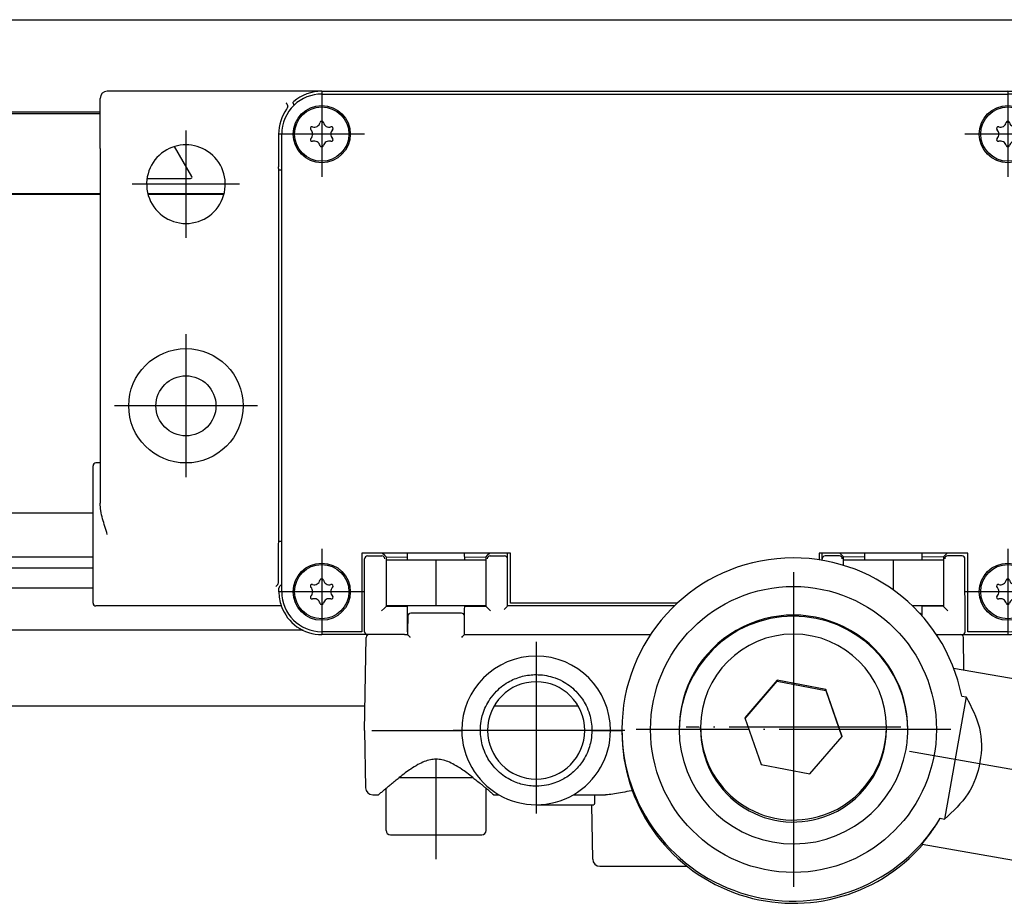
# Model space of a CAD drawing. Header units: millimetres. Extents: x -235 to 1349, y -109 to 485.
# Tile 30 of 38: x 1033 to 1101, y 155 to 217. Entities that reach past the tile are written whole.
import ezdxf

# ---------------------------------------------------------------- set-up
doc = ezdxf.new("R2010")
doc.units = ezdxf.units.MM
doc.linetypes.add('DOT_CENTER', pattern=[14, 12, -1, 0, -1])
doc.layers.add('1', color=7, linetype='Continuous')

# ---------------------------------------------------------------- blocks, each defined once
blk = doc.blocks.new('IO__9', base_point=(1017.734, 204.506))
at = {"color": 7, "linetype": 'Continuous'}
for p, q in [((1017.734, 204.506), (1017.734, 210.256)), ((1017.953, 210.181), (1038.231, 210.181)), ((1044.644, 205.777), (1043.438, 207.865)), ((1041.509, 205.627), (1044.557, 205.627)), ((1017.953, 204.581), (1038.231, 204.581)), ((1041.558, 204.581), (1046.903, 204.581))]:
    blk.add_line(p, q, dxfattribs=at)
for centre, radius, start, end in [((1017.955, 209.98), 0.202, 90.49615, 178.504), ((1044.557, 205.727), 0.1, 270, 30), ((1017.955, 204.783), 0.202, 181.496, 269.50385)]:
    blk.add_arc(centre, radius, start, end, dxfattribs=at)
blk = doc.blocks.new('SCALE_BODY_170__10', base_point=(857.731, 168.731))
at = {"color": 7, "linetype": 'Continuous'}
for p, q in [((857.731, 216.731), (1127.731, 216.731)), ((1038.231, 210.256), (933.731, 210.256)), ((1038.231, 204.506), (933.731, 204.506)), ((1046.883, 204.506), (1041.578, 204.506)), ((1037.731, 182.231), (933.731, 182.231)), ((1037.731, 179.139), (933.731, 179.139)), ((933.731, 178.391), (1037.731, 178.391)), ((1037.731, 176.973), (933.731, 176.973)), ((1052.423, 174.031), (933.731, 174.031)), ((1056.76, 168.731), (930.786, 168.731)), ((1071.675, 168.731), (1065.786, 168.731))]:
    blk.add_line(p, q, dxfattribs=at)
blk = doc.blocks.new('SCALE_PB_170__12', base_point=(835.731, 168.731))
for name, p in [('SCALE_BODY_170__10', (857.731, 168.731)), ('IO__9', (1017.734, 204.506))]:
    blk.add_blockref(name, p)
blk = doc.blocks.new('READING_HEAD_BODY__13', base_point=(1037.731, 173.731))
at = {"color": 7, "linetype": 'Continuous'}
for p, q in [((1053.731, 211.731), (1038.731, 211.731)), ((1053.731, 211.731), (1101.731, 211.731)), ((1053.731, 211.531), (1101.731, 211.531)), ((1101.731, 211.731), (1116.731, 211.731)), ((1038.231, 207.731), (1038.231, 211.231)), ((1117.231, 207.731), (1117.231, 211.231)), ((1050.717, 208.731), (1050.717, 206.442)), ((1050.931, 206.242), (1050.931, 208.731)), ((1104.531, 208.731), (1104.531, 206.242)), ((1104.745, 208.731), (1104.745, 206.442)), ((1038.231, 207.731), (1038.231, 185.731)), ((1117.231, 207.731), (1117.231, 185.731)), ((1050.731, 206.231), (1050.72, 206.242)), ((1050.731, 206.231), (1050.931, 206.231)), ((1050.731, 180.231), (1050.731, 206.231)), ((1050.931, 206.231), (1050.931, 206.242)), ((1050.931, 180.231), (1050.931, 206.231)), ((1104.531, 206.242), (1104.531, 206.231)), ((1104.531, 206.231), (1104.531, 180.231)), ((1104.731, 206.231), (1104.531, 206.231)), ((1104.731, 206.231), (1104.741, 206.242)), ((1104.731, 180.231), (1104.731, 206.231)), ((1037.731, 175.931), (1037.731, 185.531)), ((1038.231, 185.731), (1037.931, 185.731)), ((1038.231, 185.731), (1038.231, 182.911)), ((1117.231, 185.731), (1117.531, 185.731)), ((1117.231, 185.731), (1117.231, 182.911)), ((1117.731, 183.981), (1117.731, 185.531)), ((1118.731, 185.231), (1122.231, 185.231)), ((1118.731, 185.231), (1118.731, 183.981)), ((1122.231, 185.231), (1122.231, 183.56)), ((1117.731, 177.481), (1117.731, 183.981)), ((1118.731, 183.981), (1117.731, 183.981)), ((1118.731, 183.981), (1118.731, 177.481)), ((1119.731, 183.56), (1119.731, 177.903)), ((1119.731, 183.56), (1122.231, 183.56)), ((1122.231, 183.56), (1122.231, 177.903)), ((1140.731, 183.872), (1140.731, 179.782)), ((1122.231, 182.731), (1130.331, 182.731)), ((1050.717, 177.443), (1050.717, 180.021)), ((1050.72, 180.221), (1050.731, 180.231)), ((1050.931, 180.231), (1050.731, 180.231)), ((1050.931, 180.221), (1050.931, 180.231)), ((1050.931, 177.246), (1050.931, 180.221)), ((1104.531, 180.231), (1104.531, 180.221)), ((1104.531, 180.231), (1104.731, 180.231)), ((1104.531, 180.221), (1104.531, 177.246)), ((1104.741, 180.221), (1104.731, 180.231)), ((1104.745, 177.443), (1104.745, 180.021)), ((1056.531, 179.431), (1056.531, 173.931)), ((1057.966, 179.431), (1056.531, 179.431)), ((1056.931, 179.231), (1057.946, 179.231)), ((1059.481, 179.431), (1057.966, 179.431)), ((1058.146, 179.251), (1057.966, 179.431)), ((1058.146, 179.251), (1058.231, 179.167)), ((1058.231, 179.167), (1058.231, 178.931)), ((1058.231, 179.167), (1059.731, 179.151)), ((1059.621, 179.431), (1059.481, 179.431)), ((1059.68, 179.431), (1059.621, 179.431)), ((1059.731, 179.431), (1059.68, 179.431)), ((1059.731, 179.401), (1059.731, 179.431)), ((1063.73, 179.431), (1059.731, 179.431)), ((1063.781, 179.431), (1063.73, 179.431)), ((1063.73, 179.401), (1063.73, 179.431)), ((1063.731, 179.151), (1065.231, 179.167)), ((1063.84, 179.431), (1063.781, 179.431)), ((1063.98, 179.431), (1063.84, 179.431)), ((1065.495, 179.431), (1063.98, 179.431)), ((1065.231, 179.167), (1065.315, 179.251)), ((1065.231, 178.931), (1065.231, 179.167)), ((1065.495, 179.431), (1065.315, 179.251)), ((1066.72, 179.431), (1065.495, 179.431)), ((1065.515, 179.231), (1066.52, 179.231)), ((1066.731, 179.431), (1066.72, 179.431)), ((1066.731, 175.731), (1066.731, 179.431)), ((1066.931, 179.431), (1066.731, 179.431)), ((1066.931, 175.931), (1066.931, 179.431)), ((1088.731, 179.431), (1088.531, 179.431)), ((1088.531, 179.431), (1088.531, 178.96)), ((1088.741, 179.431), (1088.731, 179.431)), ((1088.731, 178.928), (1088.731, 179.431)), ((1089.966, 179.431), (1088.741, 179.431)), ((1089.946, 179.231), (1088.941, 179.231)), ((1091.481, 179.431), (1089.966, 179.431)), ((1089.966, 179.431), (1090.146, 179.251)), ((1090.231, 179.167), (1090.146, 179.251)), ((1090.231, 178.931), (1090.231, 179.167)), ((1091.731, 179.151), (1090.231, 179.167)), ((1091.621, 179.431), (1091.481, 179.431)), ((1091.68, 179.431), (1091.621, 179.431)), ((1091.731, 179.431), (1091.68, 179.431)), ((1091.731, 179.401), (1091.731, 179.431)), ((1095.73, 179.431), (1091.731, 179.431)), ((1095.781, 179.431), (1095.73, 179.431)), ((1095.73, 179.401), (1095.73, 179.431)), ((1097.231, 179.167), (1095.731, 179.151)), ((1095.84, 179.431), (1095.781, 179.431)), ((1095.98, 179.431), (1095.84, 179.431)), ((1097.495, 179.431), (1095.98, 179.431)), ((1097.315, 179.251), (1097.231, 179.167)), ((1097.231, 179.167), (1097.231, 178.931)), ((1097.315, 179.251), (1097.495, 179.431)), ((1098.931, 179.431), (1097.495, 179.431)), ((1098.531, 179.231), (1097.515, 179.231)), ((1098.931, 173.931), (1098.931, 179.431)), ((1056.727, 173.931), (1056.731, 179.031)), ((1058.231, 178.931), (1058.231, 175.731)), ((1061.731, 175.731), (1061.731, 178.931)), ((1065.231, 175.731), (1065.231, 178.931)), ((1090.231, 178.574), (1090.231, 178.931)), ((1093.731, 176.843), (1093.731, 178.931)), ((1097.231, 178.931), (1097.231, 175.731)), ((1098.734, 173.931), (1098.731, 179.031)), ((1122.231, 178.731), (1130.331, 178.731)), ((1119.731, 177.903), (1122.231, 177.903)), ((1122.231, 177.903), (1122.231, 176.231)), ((1050.785, 177.1), (1050.931, 177.246)), ((1050.931, 176.731), (1050.931, 177.246)), ((1104.676, 177.1), (1104.531, 177.246)), ((1104.531, 177.246), (1104.531, 176.731)), ((1118.731, 177.481), (1117.731, 177.481)), ((1117.731, 175.931), (1117.731, 177.481)), ((1118.731, 177.481), (1118.731, 176.231)), ((1050.731, 176.731), (1050.731, 176.975)), ((1104.731, 176.731), (1104.731, 176.975)), ((1038.731, 175.731), (1037.931, 175.731)), ((1050.902, 175.731), (1038.731, 175.731)), ((1058.12, 175.586), (1058.231, 175.696)), ((1058.231, 175.731), (1058.231, 175.696)), ((1058.231, 175.696), (1059.731, 175.711)), ((1063.731, 175.711), (1065.231, 175.696)), ((1065.231, 175.696), (1065.231, 175.731)), ((1065.231, 175.696), (1065.341, 175.586)), ((1066.694, 175.695), (1066.494, 175.495)), ((1066.694, 175.695), (1066.731, 175.731)), ((1078.398, 175.731), (1066.731, 175.731)), ((1078.61, 175.931), (1066.931, 175.931)), ((1097.231, 175.696), (1095.731, 175.711)), ((1097.231, 175.731), (1097.231, 175.696)), ((1097.341, 175.586), (1097.231, 175.696)), ((1104.559, 175.731), (1116.731, 175.731)), ((1116.731, 175.731), (1117.531, 175.731)), ((1118.731, 176.231), (1122.231, 176.231)), ((1057.92, 175.386), (1058.12, 175.586)), ((1065.541, 175.386), (1065.341, 175.586)), ((1097.541, 175.386), (1097.341, 175.586)), ((1056.531, 173.931), (1053.731, 173.931)), ((1056.927, 173.731), (1053.731, 173.731)), ((1056.953, 173.731), (1056.927, 173.731)), ((1057.044, 173.731), (1056.953, 173.731)), ((1057.344, 173.731), (1057.044, 173.731)), ((1059.455, 173.731), (1057.344, 173.731)), ((1059.531, 173.731), (1059.455, 173.731)), ((1059.531, 173.731), (1059.581, 173.731)), ((1059.581, 173.731), (1059.731, 173.731)), ((1063.731, 173.731), (1063.881, 173.731)), ((1063.881, 173.731), (1063.93, 173.731)), ((1063.93, 173.731), (1064.006, 173.731)), ((1064.006, 173.731), (1076.732, 173.731)), ((1096.729, 173.731), (1098.117, 173.731)), ((1098.117, 173.731), (1098.417, 173.731)), ((1098.417, 173.731), (1098.508, 173.731)), ((1098.508, 173.731), (1098.534, 173.731)), ((1098.534, 173.731), (1101.731, 173.731)), ((1101.731, 173.931), (1098.931, 173.931))]:
    blk.add_line(p, q, dxfattribs=at)
for centre, radius in [((1053.731, 208.731), 2), ((1053.731, 208.731), 1.9), ((1101.731, 208.731), 2), ((1101.731, 208.731), 1.9), ((1044.231, 189.731), 4), ((1111.231, 189.731), 4), ((1044.231, 189.731), 2.1), ((1111.231, 189.731), 2.1), ((1053.731, 176.731), 2), ((1053.731, 176.731), 1.9), ((1101.731, 176.731), 2), ((1101.731, 176.731), 1.9)]:
    blk.add_circle(centre, radius, dxfattribs=at)
for centre, radius, start, end in [((1038.731, 211.231), 0.5, 90, 180), ((1053.731, 208.731), 3, 90, 130.75238), ((1053.731, 208.731), 2.8, 90, 133.68256), ((1101.731, 208.731), 3, 49.24762, 90), ((1101.731, 208.731), 2.8, 46.31744, 90), ((1116.731, 211.231), 0.5, 0, 90), ((1053.731, 208.731), 3.014, 144.53235, 180), ((1053.731, 208.731), 2.8, 133.68256, 180), ((1101.731, 208.731), 2.8, 0, 46.31744), ((1101.731, 208.731), 3.014, 360, 35.46765), ((1053.211, 209.631), 0.413, 253.06431, 346.93569), ((1053.731, 209.511), 0.121, 13.06431, 166.93569), ((1054.25, 209.631), 0.413, 193.06431, 286.93569), ((1101.211, 209.631), 0.413, 253.06431, 346.93569), ((1101.731, 209.511), 0.121, 13.06431, 166.93569), ((1102.25, 209.631), 0.413, 193.06431, 286.93569), ((1053.056, 209.121), 0.121, 73.06431, 226.93569), ((1052.691, 208.731), 0.413, 313.06431, 46.93569), ((1054.77, 208.731), 0.413, 133.06431, 226.93569), ((1054.406, 209.121), 0.121, 313.06431, 106.93569), ((1101.056, 209.121), 0.121, 73.06431, 226.93569), ((1100.691, 208.731), 0.413, 313.06431, 46.93569), ((1102.77, 208.731), 0.413, 133.06431, 226.93569), ((1102.406, 209.121), 0.121, 313.06431, 106.93569), ((1053.056, 208.342), 0.121, 133.06431, 286.93569), ((1053.211, 207.831), 0.413, 13.06431, 106.93569), ((1054.25, 207.831), 0.413, 73.06431, 166.93569), ((1054.406, 208.342), 0.121, 253.06431, 46.93569), ((1101.056, 208.342), 0.121, 133.06431, 286.93569), ((1101.211, 207.831), 0.413, 13.06431, 106.93569), ((1102.25, 207.831), 0.413, 73.06431, 166.93569), ((1102.406, 208.342), 0.121, 253.06431, 46.93569), ((1044.231, 205.231), 2.75, 123.55731, 56.44269), ((1044.231, 205.231), 2.75, 56.44269, 123.55731), ((1053.731, 207.952), 0.121, 193.06431, 346.93569), ((1101.731, 207.952), 0.121, 193.06431, 346.93569), ((1111.231, 205.231), 2.75, 123.55731, 56.44269), ((1111.231, 205.231), 2.75, 56.44269, 123.55731), ((1037.931, 185.531), 0.2, 90, 180), ((1117.531, 185.531), 0.2, 0, 90), ((1130.331, 230.731), 48, 270, 282.51333), ((1130.331, 230.731), 52, 270, 281.53696), ((1056.931, 179.031), 0.2, 90, 180), ((1057.945, 179.03), 0.202, 1.496, 89.50385), ((1065.516, 179.03), 0.202, 90.49615, 178.504), ((1066.518, 179.03), 0.202, 1.496, 89.50385), ((1088.943, 179.03), 0.202, 90.49615, 178.504), ((1089.945, 179.03), 0.202, 1.496, 89.50385), ((1097.516, 179.03), 0.202, 90.49615, 178.504), ((1098.531, 179.031), 0.2, 0, 90), ((1050.909, 176.972), 0.179, 133.90117, 178.91836), ((1053.056, 177.121), 0.121, 73.06431, 226.93569), ((1052.691, 176.731), 0.413, 313.06431, 46.93569), ((1053.211, 177.631), 0.413, 253.06431, 346.93569), ((1053.731, 177.511), 0.121, 13.06431, 166.93569), ((1054.25, 177.631), 0.413, 193.06431, 286.93569), ((1054.77, 176.731), 0.413, 133.06431, 226.93569), ((1054.406, 177.121), 0.121, 313.06431, 106.93569), ((1101.056, 177.121), 0.121, 73.06431, 226.93569), ((1100.691, 176.731), 0.413, 313.06431, 46.93569), ((1101.211, 177.631), 0.413, 253.06431, 346.93569), ((1101.731, 177.511), 0.121, 13.06431, 166.93569), ((1102.25, 177.631), 0.413, 193.06431, 286.93569), ((1102.77, 176.731), 0.413, 133.06431, 226.93569), ((1102.406, 177.121), 0.121, 313.06431, 106.93569), ((1104.552, 176.972), 0.179, 1.08164, 46.09883), ((1053.731, 176.731), 3, 180, 199.47122), ((1053.731, 176.731), 2.8, 180, 270), ((1053.056, 176.342), 0.121, 133.06431, 286.93569), ((1054.406, 176.342), 0.121, 253.06431, 46.93569), ((1101.056, 176.342), 0.121, 133.06431, 286.93569), ((1101.731, 176.731), 2.8, 270, 0), ((1102.406, 176.342), 0.121, 253.06431, 46.93569), ((1101.731, 176.731), 3, 340.52878, 0), ((1037.931, 175.931), 0.2, 180, 270), ((1053.731, 176.731), 3, 199.47122, 270), ((1053.211, 175.831), 0.413, 13.06431, 106.93569), ((1053.731, 175.952), 0.121, 193.06431, 346.93569), ((1054.25, 175.831), 0.413, 73.06431, 166.93569), ((1101.211, 175.831), 0.413, 13.06431, 106.93569), ((1101.731, 175.952), 0.121, 193.06431, 346.93569), ((1101.731, 176.731), 3, 270, 340.52878), ((1102.25, 175.831), 0.413, 73.06431, 166.93569), ((1117.531, 175.931), 0.2, 270, 0), ((1056.927, 173.931), 0.2, 180, 270), ((1098.534, 173.931), 0.2, 270, 0)]:
    blk.add_arc(centre, radius, start, end, dxfattribs=at)
for points, knots in [([(1051.336, 210.756), (1051.33, 210.772), (1051.317, 210.803), (1051.295, 210.843), (1051.27, 210.881), (1051.251, 210.902), (1051.239, 210.915)], [0, 0, 0, 0, 0.0507784, 0.1011357, 0.1353229, 0.187615, 0.187615, 0.187615, 0.187615]), ([(1051.734, 210.915), (1051.732, 210.923), (1051.728, 210.939), (1051.737, 210.962), (1051.751, 210.984), (1051.764, 210.996), (1051.772, 211.004)], [0, 0, 0, 0, 0.0228, 0.0481495, 0.0695925, 0.1023731, 0.1023731, 0.1023731, 0.1023731]), ([(1051.797, 210.756), (1051.791, 210.771), (1051.779, 210.8), (1051.763, 210.841), (1051.748, 210.88), (1051.739, 210.903), (1051.734, 210.915)], [0, 0, 0, 0, 0.0469275, 0.0943863, 0.1326559, 0.1711411, 0.1711411, 0.1711411, 0.1711411]), ([(1103.664, 210.756), (1103.67, 210.771), (1103.682, 210.8), (1103.698, 210.841), (1103.713, 210.88), (1103.723, 210.903), (1103.727, 210.915)], [0, 0, 0, 0, 0.0469472, 0.0943863, 0.1326604, 0.1711411, 0.1711411, 0.1711411, 0.1711411]), ([(1103.727, 210.915), (1103.729, 210.925), (1103.732, 210.941), (1103.723, 210.965), (1103.709, 210.986), (1103.695, 210.998), (1103.689, 211.004)], [0, 0, 0, 0, 0.0273003, 0.0480897, 0.076963, 0.1023019, 0.1023019, 0.1023019, 0.1023019]), ([(1104.125, 210.756), (1104.133, 210.775), (1104.146, 210.807), (1104.171, 210.85), (1104.194, 210.885), (1104.213, 210.906), (1104.222, 210.915)], [0, 0, 0, 0, 0.0622047, 0.1011303, 0.1497809, 0.1876223, 0.1876223, 0.1876223, 0.1876223]), ([(1051.336, 210.756), (1051.338, 210.751), (1051.341, 210.741), (1051.349, 210.709), (1051.35, 210.665), (1051.341, 210.617), (1051.328, 210.576), (1051.309, 210.531), (1051.288, 210.499), (1051.276, 210.48)], [0, 0, 0, 0, 0.0152616, 0.0330251, 0.0985064, 0.1463876, 0.1773819, 0.227109, 0.2930244, 0.2930244, 0.2930244, 0.2930244]), ([(1104.125, 210.756), (1104.123, 210.751), (1104.12, 210.741), (1104.114, 210.716), (1104.111, 210.672), (1104.12, 210.614), (1104.14, 210.557), (1104.163, 210.513), (1104.179, 210.49), (1104.185, 210.48)], [0, 0, 0, 0, 0.0162765, 0.0330252, 0.0759939, 0.1464085, 0.2079356, 0.2586319, 0.2930392, 0.2930392, 0.2930392, 0.2930392]), ([(1050.72, 206.242), (1050.719, 206.274), (1050.717, 206.34), (1050.717, 206.407), (1050.717, 206.442)], [0, 0, 0, 0, 0.0954986, 0.2000077, 0.2000077, 0.2000077, 0.2000077]), ([(1104.741, 206.242), (1104.742, 206.274), (1104.744, 206.34), (1104.744, 206.407), (1104.745, 206.442)], [0, 0, 0, 0, 0.0954986, 0.2000077, 0.2000077, 0.2000077, 0.2000077]), ([(1038.731, 180.731), (1038.672, 180.917), (1038.556, 181.283), (1038.397, 181.836), (1038.266, 182.375), (1038.242, 182.739), (1038.231, 182.911)], [0, 0, 0, 0, 0.585172, 1.15029, 1.728355, 2.243029, 2.243029, 2.243029, 2.243029]), ([(1116.731, 180.731), (1116.79, 180.917), (1116.905, 181.283), (1117.064, 181.836), (1117.195, 182.375), (1117.219, 182.739), (1117.231, 182.911)], [0, 0, 0, 0, 0.585172, 1.15029, 1.728355, 2.243029, 2.243029, 2.243029, 2.243029]), ([(1050.717, 180.021), (1050.717, 180.056), (1050.717, 180.122), (1050.719, 180.189), (1050.72, 180.221)], [0, 0, 0, 0, 0.1045091, 0.2000077, 0.2000077, 0.2000077, 0.2000077]), ([(1104.745, 180.021), (1104.744, 180.056), (1104.744, 180.122), (1104.742, 180.189), (1104.741, 180.221)], [0, 0, 0, 0, 0.1045091, 0.2000077, 0.2000077, 0.2000077, 0.2000077]), ([(1050.52, 177.1), (1050.533, 177.11), (1050.559, 177.129), (1050.593, 177.162), (1050.628, 177.2), (1050.649, 177.229), (1050.662, 177.246)], [0, 0, 0, 0, 0.0476857, 0.0978293, 0.1409923, 0.2037171, 0.2037171, 0.2037171, 0.2037171]), ([(1050.662, 177.246), (1050.669, 177.257), (1050.687, 177.287), (1050.704, 177.336), (1050.715, 177.391), (1050.716, 177.425), (1050.717, 177.443)], [0, 0, 0, 0, 0.0413639, 0.1036272, 0.1549612, 0.2074898, 0.2074898, 0.2074898, 0.2074898]), ([(1104.8, 177.246), (1104.79, 177.263), (1104.772, 177.293), (1104.757, 177.339), (1104.747, 177.388), (1104.745, 177.422), (1104.745, 177.443)], [0, 0, 0, 0, 0.0592165, 0.1036203, 0.1465134, 0.2074782, 0.2074782, 0.2074782, 0.2074782]), ([(1104.941, 177.1), (1104.928, 177.11), (1104.902, 177.129), (1104.863, 177.167), (1104.828, 177.205), (1104.808, 177.234), (1104.8, 177.246)], [0, 0, 0, 0, 0.0476857, 0.0978293, 0.1618493, 0.2037182, 0.2037182, 0.2037182, 0.2037182])]:
    blk.add_open_spline(points, degree=3, knots=knots, dxfattribs=at)
at = {"layer": '1', "color": 2, "linetype": 'DOT_CENTER'}
for p, q in [((1053.731, 211.731), (1053.731, 205.731)), ((1101.731, 211.731), (1101.731, 205.731)), ((1044.231, 208.981), (1044.231, 201.481)), ((1056.731, 208.731), (1050.731, 208.731)), ((1104.731, 208.731), (1098.731, 208.731)), ((1111.231, 208.981), (1111.231, 201.481)), ((1047.981, 205.231), (1040.481, 205.231)), ((1114.981, 205.231), (1107.481, 205.231)), ((1044.231, 194.731), (1044.231, 184.731)), ((1111.231, 194.731), (1111.231, 184.731)), ((1049.231, 189.731), (1039.231, 189.731)), ((1116.231, 189.731), (1106.231, 189.731)), ((1053.731, 179.731), (1053.731, 173.731)), ((1101.731, 179.731), (1101.731, 173.731)), ((1056.731, 176.731), (1050.731, 176.731)), ((1104.731, 176.731), (1098.731, 176.731))]:
    blk.add_line(p, q, dxfattribs=at)
blk = doc.blocks.new('BLOCK__14', base_point=(1056.731, 157.531))
at = {"color": 7, "linetype": 'Continuous'}
for p, q in [((1059.731, 179.401), (1059.731, 179.431)), ((1063.73, 179.431), (1059.731, 179.431)), ((1059.731, 178.931), (1059.731, 179.401)), ((1063.73, 179.401), (1063.73, 179.431)), ((1063.731, 178.931), (1063.73, 179.401)), ((1091.731, 179.401), (1091.731, 179.431)), ((1095.73, 179.431), (1091.731, 179.431)), ((1091.731, 178.931), (1091.731, 179.401)), ((1095.73, 179.401), (1095.73, 179.431)), ((1095.731, 178.931), (1095.73, 179.401)), ((1058.231, 178.931), (1058.231, 175.731)), ((1059.731, 178.931), (1058.231, 178.931)), ((1061.731, 178.931), (1059.731, 178.931)), ((1061.731, 175.731), (1061.731, 178.931)), ((1063.731, 178.931), (1061.731, 178.931)), ((1065.231, 178.931), (1063.731, 178.931)), ((1065.231, 175.731), (1065.231, 178.931)), ((1090.231, 178.574), (1090.231, 178.931)), ((1091.731, 178.931), (1090.231, 178.931)), ((1093.731, 178.931), (1091.731, 178.931)), ((1093.731, 176.843), (1093.731, 178.931)), ((1095.731, 178.931), (1093.731, 178.931)), ((1097.231, 178.931), (1095.731, 178.931)), ((1097.231, 178.931), (1097.231, 175.731)), ((1059.731, 175.731), (1058.231, 175.731)), ((1061.731, 175.731), (1059.731, 175.731)), ((1059.731, 175.461), (1059.731, 175.731)), ((1063.731, 175.731), (1061.731, 175.731)), ((1063.73, 175.461), (1063.731, 175.731)), ((1065.231, 175.731), (1063.731, 175.731)), ((1095.731, 175.731), (1095.063, 175.731)), ((1095.73, 175.461), (1095.731, 175.731)), ((1097.231, 175.731), (1095.731, 175.731)), ((1059.731, 173.931), (1059.731, 175.461)), ((1059.753, 175.035), (1059.731, 173.931)), ((1063.508, 175.231), (1059.953, 175.231)), ((1063.73, 173.931), (1063.708, 175.035)), ((1063.73, 173.931), (1063.73, 175.461)), ((1095.731, 175.033), (1095.73, 175.461)), ((1057.344, 173.731), (1057.044, 173.731)), ((1059.455, 173.731), (1057.344, 173.731)), ((1059.531, 173.731), (1059.455, 173.731)), ((1059.531, 173.731), (1059.581, 173.731)), ((1059.581, 173.731), (1059.731, 173.731)), ((1059.731, 173.931), (1059.731, 173.731)), ((1063.729, 173.731), (1063.73, 173.931)), ((1063.729, 173.731), (1063.881, 173.731)), ((1063.881, 173.731), (1063.93, 173.731)), ((1063.93, 173.731), (1064.006, 173.731)), ((1064.006, 173.731), (1076.732, 173.731)), ((1096.729, 173.731), (1098.117, 173.731)), ((1098.117, 173.731), (1098.417, 173.731)), ((1056.731, 167.031), (1056.844, 173.535)), ((1098.657, 171.261), (1098.617, 173.535)), ((1056.731, 167.031), (1056.801, 163.023)), ((1057.23, 167.031), (1063.531, 167.031)), ((1064.831, 167.031), (1063.531, 167.031)), ((1072.631, 167.031), (1073.931, 167.031)), ((1073.931, 167.031), (1074.731, 167.031)), ((1059.154, 163.731), (1064.307, 163.731)), ((1058.231, 160.031), (1058.231, 162.982)), ((1065.231, 160.031), (1065.231, 162.982)), ((1057.3, 162.531), (1057.71, 162.531)), ((1065.752, 162.531), (1066.125, 162.531)), ((1071.336, 162.531), (1073.58, 162.531)), ((1068.731, 161.831), (1072.621, 161.831)), ((1072.688, 158.023), (1072.621, 161.831)), ((1072.621, 161.831), (1072.767, 161.831)), ((1058.531, 159.731), (1064.931, 159.731)), ((1073.188, 157.531), (1079.281, 157.531))]:
    blk.add_line(p, q, dxfattribs=at)
for centre, radius, start, end in [((1059.953, 175.031), 0.2, 90, 179), ((1063.508, 175.031), 0.2, 1, 90), ((1095.508, 175.031), 0.2, 8.73927, 75.49159), ((1057.044, 173.531), 0.2, 90, 179), ((1098.417, 173.531), 0.2, 1, 90), ((1068.731, 167.031), 5.2, 0, 180), ((1068.731, 167.031), 3.4, 360, 180), ((1068.731, 167.031), 5.2, 180, 239.92665), ((1068.731, 167.031), 3.4, 180, 360), ((1068.731, 167.031), 5.2, 300.07335, 0), ((1057.3, 163.031), 0.5, 181, 270), ((1068.731, 167.031), 5.2, 239.92665, 270), ((1068.731, 167.031), 5.2, 270, 300.07335), ((1058.531, 160.031), 0.3, 180, 270), ((1064.931, 160.031), 0.3, 270, 0), ((1073.188, 158.031), 0.5, 181, 270)]:
    blk.add_arc(centre, radius, start, end, dxfattribs=at)
for points, knots in [([(1059.927, 173.535), (1059.914, 173.548), (1059.89, 173.573), (1059.856, 173.607), (1059.822, 173.641), (1059.791, 173.672), (1059.76, 173.703), (1059.74, 173.722), (1059.731, 173.731)], [0, 0, 0, 0, 0.0540526, 0.1059823, 0.1458946, 0.1958124, 0.2368649, 0.2779173, 0.2779173, 0.2779173, 0.2779173]), ([(1063.534, 173.535), (1063.568, 173.569), (1063.633, 173.635), (1063.698, 173.7), (1063.729, 173.731)], [0, 0, 0, 0, 0.1455701, 0.2765884, 0.2765884, 0.2765884, 0.2765884]), ([(1064.831, 167.031), (1064.841, 167.25), (1064.859, 167.635), (1064.997, 168.198), (1065.196, 168.714), (1065.509, 169.262), (1066.035, 169.905), (1066.811, 170.482), (1067.776, 170.853), (1068.802, 170.979), (1069.759, 170.834), (1070.708, 170.439), (1071.426, 169.905), (1071.936, 169.281), (1072.254, 168.737), (1072.467, 168.199), (1072.606, 167.61), (1072.622, 167.224), (1072.631, 167.031)], [0, 0, 0, 0, 0.654078, 1.156044, 1.731061, 2.306228, 3.042125, 4.209934, 5.161702, 6.11363, 7.280952, 8.016592, 9.184401, 9.920298, 10.420106, 11.070428, 11.648592, 12.226528, 12.226528, 12.226528, 12.226528]), ([(1072.631, 167.031), (1072.62, 166.813), (1072.602, 166.427), (1072.464, 165.864), (1072.265, 165.349), (1071.917, 164.738), (1071.369, 164.107), (1070.524, 163.513), (1069.611, 163.191), (1068.659, 163.101), (1067.776, 163.21), (1066.812, 163.58), (1066.035, 164.158), (1065.525, 164.781), (1065.207, 165.326), (1064.994, 165.863), (1064.855, 166.453), (1064.839, 166.838), (1064.831, 167.031)], [0, 0, 0, 0, 0.654078, 1.156044, 1.731061, 2.306228, 3.25826, 4.210669, 5.378085, 6.113631, 7.065559, 8.017327, 9.185136, 9.921033, 10.420841, 11.071163, 11.649327, 12.227263, 12.227263, 12.227263, 12.227263]), ([(1064.307, 163.731), (1064.168, 163.841), (1063.906, 164.047), (1063.474, 164.353), (1063.036, 164.628), (1062.578, 164.85), (1062.15, 164.983), (1061.732, 165.028), (1061.315, 164.984), (1060.886, 164.851), (1060.428, 164.63), (1059.989, 164.355), (1059.557, 164.048), (1059.294, 163.841), (1059.154, 163.731)], [0, 0, 0, 0, 0.532627, 0.999464, 1.586745, 2.082155, 2.521599, 2.927371, 3.332907, 3.771838, 4.267269, 4.854593, 5.322993, 5.857685, 5.857685, 5.857685, 5.857685]), ([(1057.71, 162.531), (1057.712, 162.533), (1057.717, 162.538), (1057.789, 162.601), (1057.924, 162.719), (1058.134, 162.901), (1058.352, 163.086), (1058.603, 163.294), (1058.868, 163.51), (1059.061, 163.659), (1059.154, 163.731)], [0, 0, 0, 0, 0.00938, 0.018759, 0.288536, 0.54644, 0.854104, 1.144949, 1.525723, 1.877977, 1.877977, 1.877977, 1.877977]), ([(1064.307, 163.731), (1064.4, 163.659), (1064.594, 163.509), (1064.841, 163.308), (1065.056, 163.13), (1065.171, 163.032), (1065.231, 162.982)], [0, 0, 0, 0, 0.352742, 0.734085, 0.956603, 1.18899, 1.18899, 1.18899, 1.18899]), ([(1065.231, 162.982), (1065.249, 162.967), (1065.285, 162.936), (1065.386, 162.849), (1065.538, 162.719), (1065.672, 162.601), (1065.745, 162.537), (1065.749, 162.533), (1065.752, 162.531)], [0, 0, 0, 0, 0.0709259, 0.1427607, 0.4006048, 0.6703183, 0.6796532, 0.6889881, 0.6889881, 0.6889881, 0.6889881]), ([(1075.458, 162.824), (1075.448, 162.822), (1075.429, 162.818), (1075.2, 162.774), (1074.794, 162.693), (1074.234, 162.588), (1073.856, 162.54), (1073.646, 162.532), (1073.602, 162.531), (1073.58, 162.531)], [0, 0, 0, 0, 0.030362, 0.060677, 0.698178, 1.272372, 1.770427, 1.837892, 1.903454, 1.903454, 1.903454, 1.903454]), ([(1072.817, 162.028), (1072.817, 162.002), (1072.816, 161.955), (1072.804, 161.895), (1072.794, 161.849), (1072.774, 161.836), (1072.767, 161.831)], [0, 0, 0, 0, 0.0766929, 0.1411579, 0.1856596, 0.2097414, 0.2097414, 0.2097414, 0.2097414]), ([(1072.81, 162.531), (1072.811, 162.513), (1072.811, 162.476), (1072.812, 162.374), (1072.814, 162.225), (1072.816, 162.093), (1072.817, 162.028)], [0, 0, 0, 0, 0.0548525, 0.109705, 0.3066195, 0.5035339, 0.5035339, 0.5035339, 0.5035339])]:
    blk.add_open_spline(points, degree=3, knots=knots, dxfattribs=at)
at = {"layer": '1', "color": 2, "linetype": 'DOT_CENTER'}
for p, q in [((1068.731, 173.231), (1068.731, 160.831)), ((1074.931, 167.031), (1062.531, 167.031)), ((1061.731, 158.031), (1061.731, 164.982))]:
    blk.add_line(p, q, dxfattribs=at)
blk = doc.blocks.new('COUPLING_BAR__15', base_point=(1074.731, 128.896))
at = {"color": 7, "linetype": 'Continuous'}
for p, q in [((1097.937, 171.388), (1118.33, 167.793)), ((1085.593, 170.533), (1083.328, 167.913)), ((1083.345, 167.863), (1085.593, 170.464)), ((1085.593, 170.533), (1085.593, 170.464)), ((1088.995, 169.883), (1085.593, 170.533)), ((1085.593, 170.464), (1088.995, 169.813)), ((1090.133, 166.611), (1088.995, 169.883)), ((1088.995, 169.883), (1088.995, 169.813)), ((1088.995, 169.813), (1090.116, 166.591)), ((1098.809, 169.37), (1097.303, 160.829)), ((1098.503, 169.424), (1098.809, 169.37)), ((1083.328, 167.913), (1084.466, 164.641)), ((1074.731, 167.096), (1074.731, 166.939)), ((1080.231, 167.122), (1080.231, 167.262)), ((1093.231, 167.122), (1093.231, 167.262)), ((1087.868, 163.99), (1090.133, 166.611)), ((1084.466, 164.641), (1087.868, 163.99)), ((1096.997, 160.882), (1097.303, 160.829)), ((1095.734, 159.084), (1116.16, 155.483))]:
    blk.add_line(p, q, dxfattribs=at)
blk.add_circle((1086.731, 167.096), 10, dxfattribs=at)
for centre, radius, start, end in [((1086.731, 167.096), 12, 11.18729, 180), ((1086.731, 167.096), 8, 359.99375, 180.00625), ((1086.731, 167.018), 8, 0.55621, 179.7219), ((1086.731, 167.262), 6.5, 0, 180), ((1086.731, 167.096), 12, 180, 328.81491), ((1086.731, 166.94), 12, 180.00366, 319.04127), ((1086.731, 167.096), 8, 180.0062, 349.99529), ((1086.731, 167.262), 6.5, 180, 289.17366), ((1086.731, 167.122), 6.5, 180, 289.17366), ((1086.731, 167.262), 6.5, 289.17366, 0), ((1086.731, 167.122), 6.5, 289.17366, 0), ((1086.731, 167.105), 8.001, 349.93206, 358.81817), ((1086.73, 167.056), 8, 359.72189, 0.27811), ((1086.73, 166.979), 8, 359.72189, 0.27811)]:
    blk.add_arc(centre, radius, start, end, dxfattribs=at)
for points, knots in [([(1098.809, 169.37), (1099.181, 168.665), (1099.928, 167.249), (1099.915, 164.796), (1099.081, 162.48), (1097.896, 161.38), (1097.303, 160.829)], [0, 0, 0, 0, 2.361075, 4.734983, 7.124258, 9.522858, 9.522858, 9.522858, 9.522858]), ([(1095.734, 159.084), (1095.734, 159.085), (1095.735, 159.087), (1095.735, 159.093), (1095.744, 159.102), (1095.757, 159.124), (1095.785, 159.159), (1095.826, 159.212), (1095.879, 159.28), (1095.944, 159.362), (1096.017, 159.456), (1096.113, 159.58), (1096.232, 159.737), (1096.373, 159.93), (1096.521, 160.141), (1096.677, 160.371), (1096.837, 160.619), (1096.942, 160.793), (1096.997, 160.882)], [0, 0, 0, 0, 0.002907, 0.005813, 0.020136, 0.036529, 0.085182, 0.150571, 0.239145, 0.343886, 0.463667, 0.597365, 0.815185, 1.053892, 1.312556, 1.590297, 1.886286, 2.199755, 2.199755, 2.199755, 2.199755])]:
    blk.add_open_spline(points, degree=3, knots=knots, dxfattribs=at)
at = {"layer": '1', "color": 2, "linetype": 'DOT_CENTER'}
for p, q in [((1086.731, 178.096), (1086.731, 156.096)), ((1086.731, 174.762), (1086.731, 159.762)), ((1097.731, 167.096), (1075.731, 167.096)), ((1094.231, 167.262), (1079.231, 167.262)), ((1094.85, 165.586), (1119.214, 161.291))]:
    blk.add_line(p, q, dxfattribs=at)
blk = doc.blocks.new('COUPLING_BAR_BLOCK__16', base_point=(1056.731, 128.896))
for name, p in [('BLOCK__14', (1056.731, 157.531)), ('COUPLING_BAR__15', (1074.731, 128.896))]:
    blk.add_blockref(name, p)
blk = doc.blocks.new('READING_HEAD__17', base_point=(1037.731, 128.896))
for name, p in [('READING_HEAD_BODY__13', (1037.731, 173.731)), ('COUPLING_BAR_BLOCK__16', (1056.731, 128.896))]:
    blk.add_blockref(name, p)
blk = doc.blocks.new('PB_170__18', base_point=(835.731, 128.896))
for name, p in [('SCALE_PB_170__12', (835.731, 168.731)), ('READING_HEAD__17', (1037.731, 128.896))]:
    blk.add_blockref(name, p)
blk = doc.blocks.new('Alzado2', base_point=(991, 173))
blk.add_blockref('PB_170__18', (835.731, 128.896))

msp = doc.modelspace()

# ---------------------------------------------------------------- block references
msp.add_blockref('Alzado2', (991, 173))

doc.saveas('drawing.dxf')
